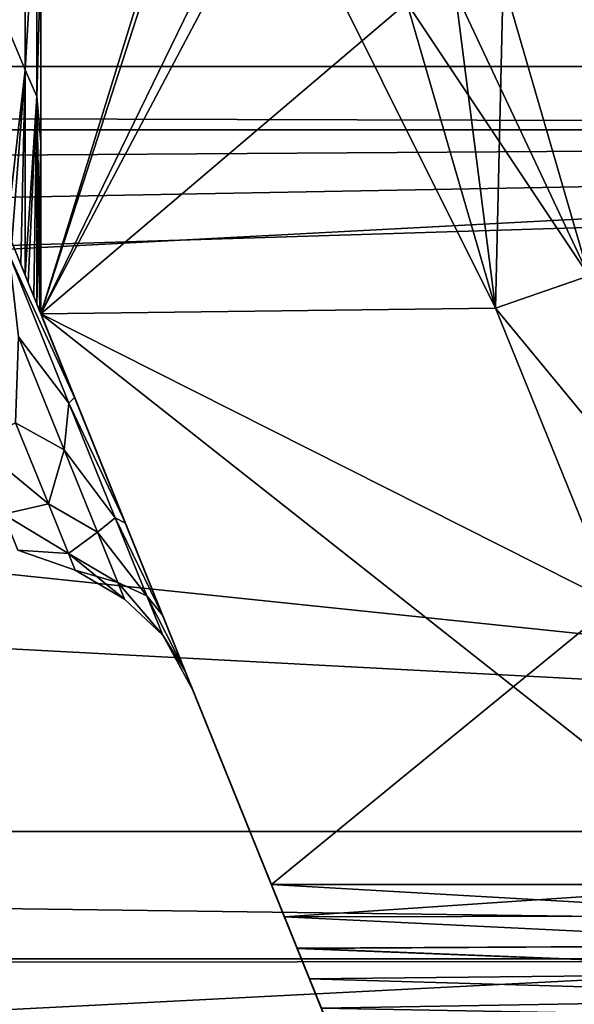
# Model space of a CAD drawing. Header units: millimetres. Extents: x -25 to 64, y -3 to 358.
# Tile 118 of 256: x 32.19 to 33.2, y 106.38 to 108.17. Entities that reach past the tile are written whole.
import ezdxf

# ---------------------------------------------------------------- set-up
doc = ezdxf.new("R2010")
doc.units = ezdxf.units.MM
doc.header["$LTSCALE"] = 52.148148
for name, color, linetype in [('174', 7, 'CONTINUOUS'), ('175', 7, 'CONTINUOUS'), ('176', 7, 'CONTINUOUS'), ('185', 7, 'CONTINUOUS'), ('186', 7, 'CONTINUOUS'), ('188', 7, 'CONTINUOUS'), ('189', 7, 'CONTINUOUS'), ('192', 7, 'CONTINUOUS'), ('195', 7, 'CONTINUOUS'), ('217', 7, 'CONTINUOUS'), ('218', 7, 'CONTINUOUS'), ('4', 7, 'CONTINUOUS'), ('5', 7, 'CONTINUOUS'), ('96', 7, 'CONTINUOUS'), ('97', 7, 'CONTINUOUS')]:
    doc.layers.add(name, color=color, linetype=linetype)

msp = doc.modelspace()

# ---------------------------------------------------------------- linework, layer by layer
at = {"layer": '174', "color": 7, "linetype": 'CONTINUOUS'}
for points in [[(32.1686, 108.1628, 2.4358), (32.2018, 108.4917, 2.6249), (32.1686, 108.5665, 2.6172), (32.1686, 108.1628, 2.4358)], [(32.1686, 108.5665, -2.6172), (32.2018, 108.4917, -2.6249), (32.1686, 108.1628, -2.4358), (32.1686, 108.5665, -2.6172)], [(32.2018, 108.0828, 2.4287), (32.2018, 108.4917, 2.6249), (32.1686, 108.1628, 2.4358), (32.2018, 108.0828, 2.4287)], [(32.2018, 108.4917, -2.6249), (32.2018, 108.0828, -2.4287), (32.1686, 108.1628, -2.4358), (32.2018, 108.4917, -2.6249)], [(32.2018, 108.0828, 2.4287), (32.2231, 108.4492, 2.6533), (32.2018, 108.4917, 2.6249), (32.2018, 108.0828, 2.4287)], [(32.2018, 108.4917, -2.6249), (32.2231, 108.4492, -2.6533), (32.2018, 108.0828, -2.4287), (32.2018, 108.4917, -2.6249)], [(32.2231, 108.0342, 2.4486), (32.2231, 108.4492, 2.6533), (32.2018, 108.0828, 2.4287), (32.2231, 108.0342, 2.4486)], [(32.2231, 108.4492, -2.6533), (32.2231, 108.0342, -2.4486), (32.2018, 108.0828, -2.4287), (32.2231, 108.4492, -2.6533)], [(32.2231, 108.4492, 2.6533), (32.2231, 108.0342, 2.4486), (32.2304, 108.2914, 2.6362), (32.2231, 108.4492, 2.6533)], [(32.2231, 108.0342, -2.4486), (32.2231, 108.4492, -2.6533), (32.2304, 108.2914, -2.6362), (32.2231, 108.0342, -2.4486)], [(32.2304, 108.2914, 2.6362), (32.2231, 108.0342, 2.4486), (32.2304, 107.9507, 2.4514), (32.2304, 108.2914, 2.6362)], [(32.2304, 107.9507, -2.4514), (32.2231, 108.0342, -2.4486), (32.2304, 108.2914, -2.6362), (32.2304, 107.9507, -2.4514)], [(32.1688, 107.791, 2.1912), (32.2018, 108.0828, 2.4287), (32.1686, 108.1628, 2.4358), (32.1688, 107.791, 2.1912)], [(32.1686, 108.1628, -2.4358), (32.2018, 108.0828, -2.4287), (32.1688, 107.791, -2.1912), (32.1686, 108.1628, -2.4358)], [(32.1779, 107.7691, 2.183), (32.2018, 108.0828, 2.4287), (32.1688, 107.791, 2.1912), (32.1779, 107.7691, 2.183)], [(32.2018, 108.0828, -2.4287), (32.2018, 107.7097, -2.1684), (32.1688, 107.791, -2.1912), (32.2018, 108.0828, -2.4287)], [(32.1941, 107.7289, 2.1715), (32.2018, 108.0828, 2.4287), (32.1779, 107.7691, 2.183), (32.1941, 107.7289, 2.1715)], [(32.2018, 107.7097, 2.1684), (32.2018, 108.0828, 2.4287), (32.1941, 107.7289, 2.1715), (32.2018, 107.7097, 2.1684)], [(32.2018, 107.7097, 2.1684), (32.2231, 108.0342, 2.4486), (32.2018, 108.0828, 2.4287), (32.2018, 107.7097, 2.1684)], [(32.2018, 108.0828, -2.4287), (32.2231, 108.0342, -2.4486), (32.2018, 107.7097, -2.1684), (32.2018, 108.0828, -2.4287)], [(32.2075, 107.6959, 2.1677), (32.2231, 108.0342, 2.4486), (32.2018, 107.7097, 2.1684), (32.2075, 107.6959, 2.1677)], [(32.2231, 108.0342, -2.4486), (32.2232, 107.6569, -2.1791), (32.2018, 107.7097, -2.1684), (32.2231, 108.0342, -2.4486)], [(32.2178, 107.6703, 2.1717), (32.2231, 108.0342, 2.4486), (32.2075, 107.6959, 2.1677), (32.2178, 107.6703, 2.1717)], [(32.2232, 107.6569, 2.1791), (32.2231, 108.0342, 2.4486), (32.2178, 107.6703, 2.1717), (32.2232, 107.6569, 2.1791)], [(32.2231, 108.0342, 2.4486), (32.2232, 107.6569, 2.1791), (32.2304, 107.9507, 2.4514), (32.2231, 108.0342, 2.4486)], [(32.2232, 107.6569, -2.1791), (32.2231, 108.0342, -2.4486), (32.2289, 107.6429, -2.1992), (32.2232, 107.6569, -2.1791)], [(32.2289, 107.6429, -2.1992), (32.2231, 108.0342, -2.4486), (32.2304, 107.639, -2.2241), (32.2289, 107.6429, -2.1992)], [(32.2304, 107.639, -2.2241), (32.2231, 108.0342, -2.4486), (32.2304, 107.9507, -2.4514), (32.2304, 107.639, -2.2241)], [(32.2232, 107.6569, 2.1791), (32.2304, 107.639, 2.2241), (32.2304, 107.9507, 2.4514), (32.2232, 107.6569, 2.1791)], [(32.1688, 107.791, -2.1912), (32.2018, 107.7097, -2.1684), (32.1779, 107.7691, -2.183), (32.1688, 107.791, -2.1912)], [(32.1779, 107.7691, -2.183), (32.2018, 107.7097, -2.1684), (32.1941, 107.7289, -2.1715), (32.1779, 107.7691, -2.183)], [(32.2018, 107.7097, -2.1684), (32.2232, 107.6569, -2.1791), (32.2075, 107.6959, -2.1677), (32.2018, 107.7097, -2.1684)], [(32.2075, 107.6959, -2.1677), (32.2232, 107.6569, -2.1791), (32.2178, 107.6703, -2.1717), (32.2075, 107.6959, -2.1677)], [(32.2289, 107.6429, 2.1992), (32.2304, 107.639, 2.2241), (32.2232, 107.6569, 2.1791), (32.2289, 107.6429, 2.1992)], [(32.2247, 107.6532, 2.1824), (32.2289, 107.6429, 2.1992), (32.2232, 107.6569, 2.1791), (32.2247, 107.6532, 2.1824)], [(32.2247, 107.6532, -2.1824), (32.2232, 107.6569, -2.1791), (32.2289, 107.6429, -2.1992), (32.2247, 107.6532, -2.1824)]]:
    msp.add_3dface(points, dxfattribs=at)
at = {"layer": '175', "color": 7, "linetype": 'CONTINUOUS'}
for points in [[(32.1941, 107.7289, 2.1715), (32.1779, 107.7691, 2.183), (32.292, 107.4867, 1.8137), (32.1941, 107.7289, 2.1715)], [(32.1779, 107.7691, -2.183), (32.1941, 107.7289, -2.1715), (32.292, 107.4867, -1.8137), (32.1779, 107.7691, -2.183)], [(32.2018, 107.7097, 2.1684), (32.1941, 107.7289, 2.1715), (32.292, 107.4867, 1.8137), (32.2018, 107.7097, 2.1684)], [(32.1941, 107.7289, -2.1715), (32.2018, 107.7097, -2.1684), (32.292, 107.4867, -1.8137), (32.1941, 107.7289, -2.1715)], [(32.2075, 107.6959, 2.1677), (32.2018, 107.7097, 2.1684), (32.292, 107.4867, 1.8137), (32.2075, 107.6959, 2.1677)], [(32.2018, 107.7097, -2.1684), (32.2075, 107.6959, -2.1677), (32.292, 107.4867, -1.8137), (32.2018, 107.7097, -2.1684)], [(32.2178, 107.6703, 2.1717), (32.2075, 107.6959, 2.1677), (32.8522, 106.1, 2.4), (32.2178, 107.6703, 2.1717)], [(32.2075, 107.6959, 2.1677), (32.292, 107.4867, 1.8137), (32.8522, 106.1, 2.4), (32.2075, 107.6959, 2.1677)], [(32.2075, 107.6959, -2.1677), (32.2178, 107.6703, -2.1717), (32.292, 107.4867, -1.8137), (32.2075, 107.6959, -2.1677)], [(32.2232, 107.6569, 2.1791), (32.2178, 107.6703, 2.1717), (32.8522, 106.1, 2.4), (32.2232, 107.6569, 2.1791)], [(32.2178, 107.6703, -2.1717), (32.2232, 107.6569, -2.1791), (32.3844, 107.2579, -1.3991), (32.2178, 107.6703, -2.1717)], [(32.292, 107.4867, -1.8137), (32.2178, 107.6703, -2.1717), (32.3844, 107.2579, -1.3991), (32.292, 107.4867, -1.8137)], [(32.2247, 107.6532, 2.1824), (32.2232, 107.6569, 2.1791), (32.8522, 106.1, 2.4), (32.2247, 107.6532, 2.1824)], [(32.2232, 107.6569, -2.1791), (32.2247, 107.6532, -2.1824), (32.3844, 107.2579, -1.3991), (32.2232, 107.6569, -2.1791)], [(32.2289, 107.6429, 2.1992), (32.2247, 107.6532, 2.1824), (32.8522, 106.1, 2.4), (32.2289, 107.6429, 2.1992)], [(32.2247, 107.6532, -2.1824), (32.2289, 107.6429, -2.1992), (32.3844, 107.2579, -1.3991), (32.2247, 107.6532, -2.1824)], [(32.2304, 107.639, 2.2241), (32.2289, 107.6429, 2.1992), (32.8522, 106.1, 2.4), (32.2304, 107.639, 2.2241)], [(32.2289, 107.6429, -2.1992), (32.2304, 107.639, -2.2241), (32.3844, 107.2579, -1.3991), (32.2289, 107.6429, -2.1992)], [(32.2304, 107.639, 2.9), (32.2304, 107.639, 2.2241), (32.6502, 106.6, 2.9), (32.2304, 107.639, 2.9)], [(32.6502, 106.6, 2.9), (32.2304, 107.639, 2.2241), (32.6739, 106.5414, 2.8966), (32.6502, 106.6, 2.9)], [(32.6739, 106.5414, 2.8966), (32.2304, 107.639, 2.2241), (32.6972, 106.4838, 2.8863), (32.6739, 106.5414, 2.8966)], [(32.6972, 106.4838, 2.8863), (32.2304, 107.639, 2.2241), (32.7197, 106.428, 2.8695), (32.6972, 106.4838, 2.8863)], [(32.7197, 106.428, 2.8695), (32.2304, 107.639, 2.2241), (32.7412, 106.3748, 2.8464), (32.7197, 106.428, 2.8695)], [(32.7412, 106.3748, 2.8464), (32.2304, 107.639, 2.2241), (32.7612, 106.3252, 2.8177), (32.7412, 106.3748, 2.8464)], [(32.7612, 106.3252, 2.8177), (32.2304, 107.639, 2.2241), (32.7797, 106.2794, 2.7837), (32.7612, 106.3252, 2.8177)], [(32.7797, 106.2794, 2.7837), (32.2304, 107.639, 2.2241), (32.811, 106.2021, 2.7027), (32.7797, 106.2794, 2.7837)], [(32.811, 106.2021, 2.7027), (32.2304, 107.639, 2.2241), (32.8338, 106.1456, 2.6086), (32.811, 106.2021, 2.7027)], [(32.8338, 106.1456, 2.6086), (32.2304, 107.639, 2.2241), (32.8476, 106.1114, 2.5064), (32.8338, 106.1456, 2.6086)], [(32.8476, 106.1114, 2.5064), (32.2304, 107.639, 2.2241), (32.8522, 106.1, 2.4), (32.8476, 106.1114, 2.5064)], [(32.3844, 107.2579, -1.3991), (32.2304, 107.639, -2.2241), (32.8522, 106.1, -2.4), (32.3844, 107.2579, -1.3991)], [(32.8522, 106.1, -2.4), (32.2304, 107.639, -2.2241), (32.2304, 107.639, -2.9), (32.8522, 106.1, -2.4)], [(32.8476, 106.1114, -2.5063), (32.8522, 106.1, -2.4), (32.2304, 107.639, -2.9), (32.8476, 106.1114, -2.5063)], [(32.8338, 106.1456, -2.6085), (32.8476, 106.1114, -2.5063), (32.2304, 107.639, -2.9), (32.8338, 106.1456, -2.6085)], [(32.811, 106.202, -2.7027), (32.8338, 106.1456, -2.6085), (32.2304, 107.639, -2.9), (32.811, 106.202, -2.7027)], [(32.7797, 106.2794, -2.7837), (32.811, 106.202, -2.7027), (32.2304, 107.639, -2.9), (32.7797, 106.2794, -2.7837)], [(32.7613, 106.3251, -2.8177), (32.7797, 106.2794, -2.7837), (32.2304, 107.639, -2.9), (32.7613, 106.3251, -2.8177)], [(32.7412, 106.3748, -2.8464), (32.7613, 106.3251, -2.8177), (32.2304, 107.639, -2.9), (32.7412, 106.3748, -2.8464)], [(32.7197, 106.428, -2.8695), (32.7412, 106.3748, -2.8464), (32.2304, 107.639, -2.9), (32.7197, 106.428, -2.8695)], [(32.6972, 106.4837, -2.8863), (32.7197, 106.428, -2.8695), (32.2304, 107.639, -2.9), (32.6972, 106.4837, -2.8863)], [(32.6739, 106.5414, -2.8966), (32.6972, 106.4837, -2.8863), (32.2304, 107.639, -2.9), (32.6739, 106.5414, -2.8966)], [(32.6502, 106.6, -2.9), (32.6739, 106.5414, -2.8966), (32.2304, 107.639, -2.9), (32.6502, 106.6, -2.9)], [(32.292, 107.4867, 1.8137), (32.3844, 107.2579, 1.3991), (32.8522, 106.1, 2.4), (32.292, 107.4867, 1.8137)], [(32.4521, 107.0903, -0.9512), (32.3844, 107.2579, -1.3991), (32.8522, 106.1, -2.4), (32.4521, 107.0903, -0.9512)], [(32.3844, 107.2579, 1.3991), (32.4521, 107.0903, 0.9512), (32.8522, 106.1, 2.4), (32.3844, 107.2579, 1.3991)], [(32.4933, 106.9883, -0.4814), (32.4521, 107.0903, -0.9512), (32.8522, 106.1, 2.4), (32.4933, 106.9883, -0.4814)], [(32.8522, 106.1, 2.4), (32.4521, 107.0903, -0.9512), (32.8522, 106.1, -2.4), (32.8522, 106.1, 2.4)], [(32.4521, 107.0903, 0.9512), (32.4933, 106.9883, 0.4814), (32.8522, 106.1, 2.4), (32.4521, 107.0903, 0.9512)], [(32.5072, 106.954, 0), (32.4933, 106.9883, -0.4814), (32.8522, 106.1, 2.4), (32.5072, 106.954, 0)], [(32.4933, 106.9883, 0.4814), (32.5072, 106.954, 0), (32.8522, 106.1, 2.4), (32.4933, 106.9883, 0.4814)]]:
    msp.add_3dface(points, dxfattribs=at)
at = {"layer": '176', "color": 7, "linetype": 'CONTINUOUS'}
for points in [[(32.292, 107.4867, 1.8137), (32.1779, 107.7691, 2.183), (32.1725, 107.7463, 2.0098), (32.292, 107.4867, 1.8137)], [(32.1779, 107.7691, -2.183), (32.292, 107.4867, -1.8137), (32.1725, 107.7463, -2.0098), (32.1779, 107.7691, -2.183)], [(32.1725, 107.7463, -2.0098), (32.292, 107.4867, -1.8137), (32.2815, 107.4764, -1.6191), (32.1725, 107.7463, -2.0098)], [(32.2815, 107.4764, 1.6191), (32.292, 107.4867, 1.8137), (32.1725, 107.7463, 2.0098), (32.2815, 107.4764, 1.6191)], [(32.1725, 107.7463, -2.0098), (32.2815, 107.4764, -1.6191), (32.1898, 107.597, -1.6659), (32.1725, 107.7463, -2.0098)], [(32.2815, 107.4764, 1.6191), (32.1725, 107.7463, 2.0098), (32.1898, 107.597, 1.6659), (32.2815, 107.4764, 1.6191)], [(32.1898, 107.597, -1.6659), (32.2728, 107.3915, -1.2833), (32.1844, 107.4406, -1.2553), (32.1898, 107.597, -1.6659)], [(32.2728, 107.3915, 1.2833), (32.1898, 107.597, 1.6659), (32.1844, 107.4406, 1.2553), (32.2728, 107.3915, 1.2833)], [(32.1898, 107.597, -1.6659), (32.2815, 107.4764, -1.6191), (32.2728, 107.3915, -1.2833), (32.1898, 107.597, -1.6659)], [(32.2728, 107.3915, 1.2833), (32.2815, 107.4764, 1.6191), (32.1898, 107.597, 1.6659), (32.2728, 107.3915, 1.2833)], [(32.2815, 107.4764, -1.6191), (32.3658, 107.2677, -1.187), (32.2728, 107.3915, -1.2833), (32.2815, 107.4764, -1.6191)], [(32.3658, 107.2677, 1.187), (32.2815, 107.4764, 1.6191), (32.2728, 107.3915, 1.2833), (32.3658, 107.2677, 1.187)], [(32.292, 107.4867, -1.8137), (32.3844, 107.2579, -1.3991), (32.2815, 107.4764, -1.6191), (32.292, 107.4867, -1.8137)], [(32.3844, 107.2579, 1.3991), (32.292, 107.4867, 1.8137), (32.2815, 107.4764, 1.6191), (32.3844, 107.2579, 1.3991)], [(32.2815, 107.4764, -1.6191), (32.3844, 107.2579, -1.3991), (32.3658, 107.2677, -1.187), (32.2815, 107.4764, -1.6191)], [(32.3658, 107.2677, 1.187), (32.3844, 107.2579, 1.3991), (32.2815, 107.4764, 1.6191), (32.3658, 107.2677, 1.187)], [(32.1844, 107.4406, -1.2553), (32.2442, 107.2927, -0.8531), (32.11, 107.4034, -1.0866), (32.1844, 107.4406, -1.2553)], [(32.2442, 107.2927, 0.8531), (32.1844, 107.4406, 1.2553), (32.11, 107.4034, 1.0866), (32.2442, 107.2927, 0.8531)], [(32.1844, 107.4406, -1.2553), (32.2728, 107.3915, -1.2833), (32.2442, 107.2927, -0.8531), (32.1844, 107.4406, -1.2553)], [(32.2442, 107.2927, 0.8531), (32.2728, 107.3915, 1.2833), (32.1844, 107.4406, 1.2553), (32.2442, 107.2927, 0.8531)], [(32.11, 107.4034, -1.0866), (32.2442, 107.2927, -0.8531), (32.1623, 107.274, -0.6632), (32.11, 107.4034, -1.0866)], [(32.1623, 107.274, 0.6632), (32.2442, 107.2927, 0.8531), (32.11, 107.4034, 1.0866), (32.1623, 107.274, 0.6632)], [(32.2728, 107.3915, -1.2833), (32.3335, 107.2413, -0.8719), (32.2442, 107.2927, -0.8531), (32.2728, 107.3915, -1.2833)], [(32.3335, 107.2413, 0.8719), (32.2728, 107.3915, 1.2833), (32.2442, 107.2927, 0.8531), (32.3335, 107.2413, 0.8719)], [(32.2728, 107.3915, -1.2833), (32.3658, 107.2677, -1.187), (32.3335, 107.2413, -0.8719), (32.2728, 107.3915, -1.2833)], [(32.3335, 107.2413, 0.8719), (32.3658, 107.2677, 1.187), (32.2728, 107.3915, 1.2833), (32.3335, 107.2413, 0.8719)], [(32.2442, 107.2927, -0.8531), (32.2806, 107.2025, -0.4315), (32.1623, 107.274, -0.6632), (32.2442, 107.2927, -0.8531)], [(32.2806, 107.2025, 0.4315), (32.2442, 107.2927, 0.8531), (32.1623, 107.274, 0.6632), (32.2806, 107.2025, 0.4315)], [(32.2442, 107.2927, -0.8531), (32.3335, 107.2413, -0.8719), (32.2806, 107.2025, -0.4315), (32.2442, 107.2927, -0.8531)], [(32.2806, 107.2025, 0.4315), (32.3335, 107.2413, 0.8719), (32.2442, 107.2927, 0.8531), (32.2806, 107.2025, 0.4315)], [(32.1623, 107.274, -0.6632), (32.2806, 107.2025, -0.4315), (32.1888, 107.2085, -0.2229), (32.1623, 107.274, -0.6632)], [(32.1888, 107.2085, 0.2229), (32.2806, 107.2025, 0.4315), (32.1623, 107.274, 0.6632), (32.1888, 107.2085, 0.2229)], [(32.3658, 107.2677, -1.187), (32.4233, 107.1256, -0.7246), (32.3335, 107.2413, -0.8719), (32.3658, 107.2677, -1.187)], [(32.4233, 107.1256, 0.7246), (32.3658, 107.2677, 1.187), (32.3335, 107.2413, 0.8719), (32.4233, 107.1256, 0.7246)], [(32.3844, 107.2579, -1.3991), (32.4521, 107.0903, -0.9512), (32.3658, 107.2677, -1.187), (32.3844, 107.2579, -1.3991)], [(32.3658, 107.2677, -1.187), (32.4521, 107.0903, -0.9512), (32.4233, 107.1256, -0.7246), (32.3658, 107.2677, -1.187)], [(32.4521, 107.0903, 0.9512), (32.3844, 107.2579, 1.3991), (32.3658, 107.2677, 1.187), (32.4521, 107.0903, 0.9512)], [(32.4233, 107.1256, 0.7246), (32.4521, 107.0903, 0.9512), (32.3658, 107.2677, 1.187), (32.4233, 107.1256, 0.7246)], [(32.3335, 107.2413, -0.8719), (32.3704, 107.1499, -0.4409), (32.2806, 107.2025, -0.4315), (32.3335, 107.2413, -0.8719)], [(32.3704, 107.1499, 0.4409), (32.3335, 107.2413, 0.8719), (32.2806, 107.2025, 0.4315), (32.3704, 107.1499, 0.4409)], [(32.3335, 107.2413, -0.8719), (32.4233, 107.1256, -0.7246), (32.3704, 107.1499, -0.4409), (32.3335, 107.2413, -0.8719)], [(32.3704, 107.1499, 0.4409), (32.4233, 107.1256, 0.7246), (32.3335, 107.2413, 0.8719), (32.3704, 107.1499, 0.4409)], [(32.2806, 107.2025, -0.4315), (32.2928, 107.1723), (32.1888, 107.2085, -0.2229), (32.2806, 107.2025, -0.4315)], [(32.2928, 107.1723), (32.2806, 107.2025, 0.4315), (32.1888, 107.2085, 0.2229), (32.2928, 107.1723)], [(32.1888, 107.2085, -0.2229), (32.2928, 107.1723), (32.1888, 107.2085, 0.2229), (32.1888, 107.2085, -0.2229)], [(32.3704, 107.1499, -0.4409), (32.3828, 107.1191, 0), (32.2806, 107.2025, -0.4315), (32.3704, 107.1499, -0.4409)], [(32.2806, 107.2025, -0.4315), (32.3828, 107.1191, 0), (32.2928, 107.1723), (32.2806, 107.2025, -0.4315)], [(32.2928, 107.1723), (32.3704, 107.1499, 0.4409), (32.2806, 107.2025, 0.4315), (32.2928, 107.1723)], [(32.3828, 107.1191, 0), (32.3704, 107.1499, 0.4409), (32.2928, 107.1723), (32.3828, 107.1191, 0)], [(32.4233, 107.1256, -0.7246), (32.4524, 107.0536, -0.2436), (32.3704, 107.1499, -0.4409), (32.4233, 107.1256, -0.7246)], [(32.3704, 107.1499, -0.4409), (32.4524, 107.0536, -0.2436), (32.3828, 107.1191, 0), (32.3704, 107.1499, -0.4409)], [(32.4524, 107.0536, 0.2436), (32.4233, 107.1256, 0.7246), (32.3704, 107.1499, 0.4409), (32.4524, 107.0536, 0.2436)], [(32.3828, 107.1191, 0), (32.4524, 107.0536, 0.2436), (32.3704, 107.1499, 0.4409), (32.3828, 107.1191, 0)], [(32.4524, 107.0536, -0.2436), (32.4524, 107.0536, 0.2436), (32.3828, 107.1191, 0), (32.4524, 107.0536, -0.2436)], [(32.4521, 107.0903, -0.9512), (32.4933, 106.9883, -0.4814), (32.4233, 107.1256, -0.7246), (32.4521, 107.0903, -0.9512)], [(32.4233, 107.1256, -0.7246), (32.4933, 106.9883, -0.4814), (32.4524, 107.0536, -0.2436), (32.4233, 107.1256, -0.7246)], [(32.4933, 106.9883, 0.4814), (32.4521, 107.0903, 0.9512), (32.4233, 107.1256, 0.7246), (32.4933, 106.9883, 0.4814)], [(32.4524, 107.0536, 0.2436), (32.4933, 106.9883, 0.4814), (32.4233, 107.1256, 0.7246), (32.4524, 107.0536, 0.2436)], [(32.4933, 106.9883, -0.4814), (32.5072, 106.954, 0), (32.4524, 107.0536, -0.2436), (32.4933, 106.9883, -0.4814)], [(32.5072, 106.954, 0), (32.4933, 106.9883, 0.4814), (32.4524, 107.0536, 0.2436), (32.5072, 106.954, 0)], [(32.4524, 107.0536, -0.2436), (32.5072, 106.954, 0), (32.4524, 107.0536, 0.2436), (32.4524, 107.0536, -0.2436)]]:
    msp.add_3dface(points, dxfattribs=at)
at = {"layer": '185', "color": 7, "linetype": 'CONTINUOUS'}
for points in [[(32.2304, 109.3078, 2.9), (32.2304, 109.0319, 2.862), (32.2304, 107.639, 2.9), (32.2304, 109.3078, 2.9)], [(32.2304, 109.0319, 2.862), (32.2304, 108.6544, 2.774), (32.2304, 107.639, 2.9), (32.2304, 109.0319, 2.862)], [(32.2304, 108.6544, 2.774), (32.2304, 108.2914, 2.6362), (32.2304, 107.639, 2.9), (32.2304, 108.6544, 2.774)], [(32.2304, 108.2914, 2.6362), (32.2304, 107.9507, 2.4514), (32.2304, 107.639, 2.9), (32.2304, 108.2914, 2.6362)], [(32.2304, 107.9507, 2.4514), (32.2304, 107.639, 2.2241), (32.2304, 107.639, 2.9), (32.2304, 107.9507, 2.4514)]]:
    msp.add_3dface(points, dxfattribs=at)
at = {"layer": '186', "color": 7, "linetype": 'CONTINUOUS'}
for points in [[(32.2304, 107.639, -2.9), (32.2304, 109.0319, -2.862), (32.2304, 109.3078, -2.9), (32.2304, 107.639, -2.9)], [(32.2304, 108.6544, -2.774), (32.2304, 109.0319, -2.862), (32.2304, 107.639, -2.9), (32.2304, 108.6544, -2.774)], [(32.2304, 108.2914, -2.6362), (32.2304, 108.6544, -2.774), (32.2304, 107.639, -2.9), (32.2304, 108.2914, -2.6362)], [(32.2304, 107.9507, -2.4514), (32.2304, 108.2914, -2.6362), (32.2304, 107.639, -2.9), (32.2304, 107.9507, -2.4514)], [(32.2304, 107.639, -2.2241), (32.2304, 107.9507, -2.4514), (32.2304, 107.639, -2.9), (32.2304, 107.639, -2.2241)]]:
    msp.add_3dface(points, dxfattribs=at)
at = {"layer": '188', "color": 7, "linetype": 'CONTINUOUS'}
for points in [[(32.2304, 109.3078, -2.9), (32.8971, 108.2047, -2.9), (33.0583, 107.649, -2.9), (32.2304, 109.3078, -2.9)], [(32.2304, 107.639, -2.9), (32.2304, 109.3078, -2.9), (33.0583, 107.649, -2.9), (32.2304, 107.639, -2.9)], [(33.276, 107.1117, -2.9), (32.2304, 107.639, -2.9), (33.0583, 107.649, -2.9), (33.276, 107.1117, -2.9)], [(32.6502, 106.6, -2.9), (32.2304, 107.639, -2.9), (33.5472, 106.6, -2.9), (32.6502, 106.6, -2.9)], [(33.5472, 106.6, -2.9), (32.2304, 107.639, -2.9), (33.276, 107.1117, -2.9), (33.5472, 106.6, -2.9)]]:
    msp.add_3dface(points, dxfattribs=at)
at = {"layer": '189', "color": 7, "linetype": 'CONTINUOUS'}
for points in [[(32.6739, 106.5414, -2.8966), (32.6502, 106.6, -2.9), (33.6472, 106.5431, -2.8968), (32.6739, 106.5414, -2.8966)], [(32.6502, 106.6, -2.9), (33.5472, 106.6, -2.9), (33.6472, 106.5431, -2.8968), (32.6502, 106.6, -2.9)], [(33.7377, 106.4896, -2.8877), (32.6739, 106.5414, -2.8966), (33.6472, 106.5431, -2.8968), (33.7377, 106.4896, -2.8877)], [(32.6972, 106.4837, -2.8863), (32.6739, 106.5414, -2.8966), (33.7377, 106.4896, -2.8877), (32.6972, 106.4837, -2.8863)], [(33.8186, 106.4399, -2.8737), (32.6972, 106.4837, -2.8863), (33.7377, 106.4896, -2.8877), (33.8186, 106.4399, -2.8737)], [(32.7197, 106.428, -2.8695), (32.6972, 106.4837, -2.8863), (33.8186, 106.4399, -2.8737), (32.7197, 106.428, -2.8695)], [(33.8904, 106.3941, -2.8556), (32.7197, 106.428, -2.8695), (33.8186, 106.4399, -2.8737), (33.8904, 106.3941, -2.8556)], [(32.7412, 106.3748, -2.8464), (32.7197, 106.428, -2.8695), (33.8904, 106.3941, -2.8556), (32.7412, 106.3748, -2.8464)], [(33.9538, 106.3522, -2.8343), (32.7412, 106.3748, -2.8464), (33.8904, 106.3941, -2.8556), (33.9538, 106.3522, -2.8343)]]:
    msp.add_3dface(points, dxfattribs=at)
at = {"layer": '192', "color": 7, "linetype": 'CONTINUOUS'}
for points in [[(33.0722, 108.2459, -2.9163), (33.2416, 108.2858, -2.9647), (33.2283, 107.7079, -2.9163), (33.0722, 108.2459, -2.9163)], [(32.985, 108.2254, -2.9041), (33.0722, 108.2459, -2.9163), (33.0583, 107.649, -2.9), (32.985, 108.2254, -2.9041)], [(33.0583, 107.649, -2.9), (33.0722, 108.2459, -2.9163), (33.2283, 107.7079, -2.9163), (33.0583, 107.649, -2.9)], [(32.8971, 108.2047, -2.9), (32.985, 108.2254, -2.9041), (33.0583, 107.649, -2.9), (32.8971, 108.2047, -2.9)], [(33.276, 107.1117, -2.9), (33.0583, 107.649, -2.9), (33.2283, 107.7079, -2.9163), (33.276, 107.1117, -2.9)]]:
    msp.add_3dface(points, dxfattribs=at)
at = {"layer": '195', "color": 7, "linetype": 'CONTINUOUS'}
for points in [[(32.6502, 106.6, 2.9), (32.6739, 106.5414, 2.8966), (33.5472, 106.6, 2.9), (32.6502, 106.6, 2.9)], [(33.5472, 106.6, 2.9), (32.6739, 106.5414, 2.8966), (33.6472, 106.5431, 2.8968), (33.5472, 106.6, 2.9)], [(33.6472, 106.5431, 2.8968), (32.6739, 106.5414, 2.8966), (33.7377, 106.4896, 2.8877), (33.6472, 106.5431, 2.8968)], [(32.6739, 106.5414, 2.8966), (32.6972, 106.4838, 2.8863), (33.7377, 106.4896, 2.8877), (32.6739, 106.5414, 2.8966)], [(33.7377, 106.4896, 2.8877), (32.6972, 106.4838, 2.8863), (33.8187, 106.4399, 2.8737), (33.7377, 106.4896, 2.8877)], [(32.6972, 106.4838, 2.8863), (32.7197, 106.428, 2.8695), (33.8187, 106.4399, 2.8737), (32.6972, 106.4838, 2.8863)], [(33.8187, 106.4399, 2.8737), (32.7197, 106.428, 2.8695), (33.8904, 106.3941, 2.8556), (33.8187, 106.4399, 2.8737)], [(32.7197, 106.428, 2.8695), (32.7412, 106.3748, 2.8464), (33.8904, 106.3941, 2.8556), (32.7197, 106.428, 2.8695)], [(33.8904, 106.3941, 2.8556), (32.7412, 106.3748, 2.8464), (33.9538, 106.3522, 2.8343), (33.8904, 106.3941, 2.8556)]]:
    msp.add_3dface(points, dxfattribs=at)
at = {"layer": '217', "color": 7, "linetype": 'CONTINUOUS'}
for points in [[(33.0722, 108.2459, 2.9163), (33.2283, 107.7079, 2.9163), (33.2416, 108.2858, 2.9647), (33.0722, 108.2459, 2.9163)], [(32.985, 108.2254, 2.9041), (33.2283, 107.7079, 2.9163), (33.0722, 108.2459, 2.9163), (32.985, 108.2254, 2.9041)], [(32.8971, 108.2047, 2.9), (33.2283, 107.7079, 2.9163), (32.985, 108.2254, 2.9041), (32.8971, 108.2047, 2.9)], [(33.0583, 107.649, 2.9), (33.2283, 107.7079, 2.9163), (32.8971, 108.2047, 2.9), (33.0583, 107.649, 2.9)], [(33.2283, 107.7079, 2.9163), (33.0583, 107.649, 2.9), (33.439, 107.1877, 2.9163), (33.2283, 107.7079, 2.9163)], [(33.439, 107.1877, 2.9163), (33.0583, 107.649, 2.9), (33.276, 107.1117, 2.9), (33.439, 107.1877, 2.9163)]]:
    msp.add_3dface(points, dxfattribs=at)
at = {"layer": '218', "color": 7, "linetype": 'CONTINUOUS'}
for points in [[(32.2304, 109.3078, 2.9), (32.2304, 107.639, 2.9), (32.7363, 109.2752, 2.9), (32.2304, 109.3078, 2.9)], [(32.7363, 109.2752, 2.9), (32.2304, 107.639, 2.9), (32.7395, 109.2148, 2.9), (32.7363, 109.2752, 2.9)], [(32.7395, 109.2148, 2.9), (32.2304, 107.639, 2.9), (32.7852, 108.7781, 2.9), (32.7395, 109.2148, 2.9)], [(32.7852, 108.7781, 2.9), (32.2304, 107.639, 2.9), (32.7961, 108.7069, 2.9), (32.7852, 108.7781, 2.9)], [(32.2304, 107.639, 2.9), (32.8971, 108.2047, 2.9), (32.7961, 108.7069, 2.9), (32.2304, 107.639, 2.9)], [(32.2304, 107.639, 2.9), (33.0583, 107.649, 2.9), (32.8971, 108.2047, 2.9), (32.2304, 107.639, 2.9)], [(33.0583, 107.649, 2.9), (32.2304, 107.639, 2.9), (33.276, 107.1117, 2.9), (33.0583, 107.649, 2.9)], [(32.2304, 107.639, 2.9), (32.6502, 106.6, 2.9), (33.276, 107.1117, 2.9), (32.2304, 107.639, 2.9)], [(32.6502, 106.6, 2.9), (33.5472, 106.6, 2.9), (33.276, 107.1117, 2.9), (32.6502, 106.6, 2.9)]]:
    msp.add_3dface(points, dxfattribs=at)
at = {"layer": '4', "color": 7, "linetype": 'CONTINUOUS', "true_color": 0xaaaaaa}
for points in [[(12, 108.0893, 12.5208), (12, 109.5, 12.6), (38.5, 108.0891, 12.5208), (12, 108.0893, 12.5208)], [(38.5, 108.0891, 12.5208), (12, 109.5, 12.6), (38.5, 109.5, 12.6), (38.5, 108.0891, 12.5208)], [(12, 106.6961, 12.2841), (12, 108.0893, 12.5208), (38.5, 106.6965, 12.2842), (12, 106.6961, 12.2841)], [(38.5, 106.6965, 12.2842), (12, 108.0893, 12.5208), (38.5, 108.0891, 12.5208), (38.5, 106.6965, 12.2842)], [(38.5, 105.3382, 11.8928), (12, 106.6961, 12.2841), (38.5, 106.6965, 12.2842), (38.5, 105.3382, 11.8928)], [(12, 105.3387, 11.893), (12, 106.6961, 12.2841), (38.5, 105.3382, 11.8928), (12, 105.3387, 11.893)]]:
    msp.add_3dface(points, dxfattribs=at)
at = {"layer": '5', "color": 7, "linetype": 'CONTINUOUS', "true_color": 0xaaaaaa}
for points in [[(12, 109.5, -12.6), (12, 108.0893, -12.5208), (38.5, 109.5, -12.6), (12, 109.5, -12.6)], [(38.5, 109.5, -12.6), (12, 108.0893, -12.5208), (38.5, 108.0891, -12.5208), (38.5, 109.5, -12.6)], [(12, 108.0893, -12.5208), (12, 106.6961, -12.2841), (38.5, 108.0891, -12.5208), (12, 108.0893, -12.5208)], [(38.5, 108.0891, -12.5208), (12, 106.6961, -12.2841), (38.5, 106.6965, -12.2842), (38.5, 108.0891, -12.5208)], [(12, 106.6961, -12.2841), (12, 105.3387, -11.893), (38.5, 106.6965, -12.2842), (12, 106.6961, -12.2841)], [(38.5, 106.6965, -12.2842), (12, 105.3387, -11.893), (38.5, 105.3382, -11.8928), (38.5, 106.6965, -12.2842)]]:
    msp.add_3dface(points, dxfattribs=at)
at = {"layer": '96', "color": 7, "linetype": 'CONTINUOUS', "true_color": 0xaaaaaa}
for points in [[(38.9, 109.5, -14.6), (38.9, 107.9738, -14.52), (24.4, 109.5, -14.6), (38.9, 109.5, -14.6)], [(24.4, 109.5, -14.6), (38.9, 107.9738, -14.52), (24.4, 107.9739, -14.52), (24.4, 109.5, -14.6)], [(38.9, 107.9738, -14.52), (38.9, 106.4647, -14.281), (24.4, 107.9739, -14.52), (38.9, 107.9738, -14.52)], [(24.4, 107.9739, -14.52), (38.9, 106.4647, -14.281), (24.4, 106.4645, -14.281), (24.4, 107.9739, -14.52)], [(38.9, 106.4647, -14.281), (38.9, 104.9882, -13.8854), (24.4, 106.4645, -14.281), (38.9, 106.4647, -14.281)], [(24.4, 106.4645, -14.281), (38.9, 104.9882, -13.8854), (24.4, 104.9884, -13.8854), (24.4, 106.4645, -14.281)]]:
    msp.add_3dface(points, dxfattribs=at)
at = {"layer": '97', "color": 7, "linetype": 'CONTINUOUS', "true_color": 0xaaaaaa}
for points in [[(4.6413, 108.0748, 14.5303), (38.9, 109.5, 14.6), (4.5315, 108.3707, 14.5563), (4.6413, 108.0748, 14.5303)], [(38.9, 107.9738, 14.52), (38.9, 109.5, 14.6), (4.6413, 108.0748, 14.5303), (38.9, 107.9738, 14.52)], [(4.7918, 107.7404, 14.4936), (38.9, 107.9738, 14.52), (4.6413, 108.0748, 14.5303), (4.7918, 107.7404, 14.4936)], [(4.9962, 107.3556, 14.4417), (38.9, 107.9738, 14.52), (4.7918, 107.7404, 14.4936), (4.9962, 107.3556, 14.4417)], [(5.2628, 106.9208, 14.3704), (38.9, 107.9738, 14.52), (4.9962, 107.3556, 14.4417), (5.2628, 106.9208, 14.3704)], [(38.9, 106.4647, 14.281), (38.9, 107.9738, 14.52), (5.2628, 106.9208, 14.3704), (38.9, 106.4647, 14.281)], [(5.5989, 106.4353, 14.2747), (38.9, 106.4647, 14.281), (5.2628, 106.9208, 14.3704), (5.5989, 106.4353, 14.2747)], [(6.0153, 105.8911, 14.1469), (38.9, 106.4647, 14.281), (5.5989, 106.4353, 14.2747), (6.0153, 105.8911, 14.1469)], [(6.2572, 105.5946, 14.068), (38.9, 106.4647, 14.281), (6.0153, 105.8911, 14.1469), (6.2572, 105.5946, 14.068)], [(6.5233, 105.2803, 13.9769), (38.9, 106.4647, 14.281), (6.2572, 105.5946, 14.068), (6.5233, 105.2803, 13.9769)], [(38.9, 104.9882, 13.8854), (38.9, 106.4647, 14.281), (6.5233, 105.2803, 13.9769), (38.9, 104.9882, 13.8854)]]:
    msp.add_3dface(points, dxfattribs=at)

doc.saveas('drawing.dxf')
